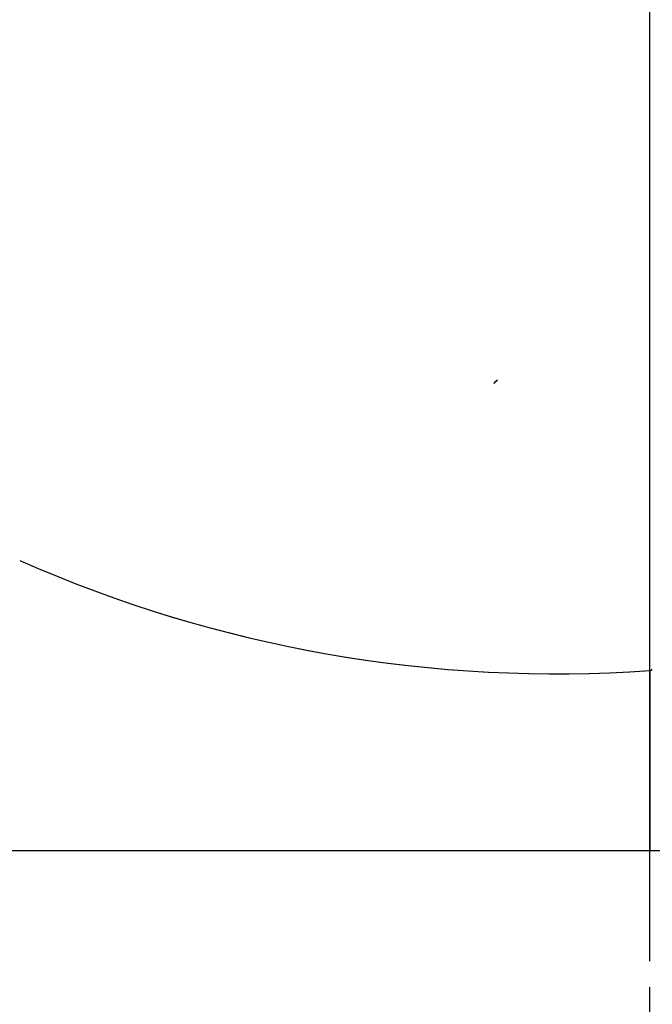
# Model space of a CAD drawing. Header units: inches. Extents: x 0.7 to 43.6, y 0.3 to 38.8.
# Tile 9 of 97: x 7.4 to 9.8, y 23.5 to 27.3. Entities that reach past the tile are written whole.
import ezdxf

# ---------------------------------------------------------------- set-up
doc = ezdxf.new("R2010")
doc.units = ezdxf.units.IN
doc.header["$MEASUREMENT"] = 0
doc.linetypes.add('CENTERX2', pattern=[0.8, 0.5, -0.1, 0.1, -0.1])
doc.layers.add('SID-M-S', color=90, linetype='Continuous')

msp = doc.modelspace()

# ---------------------------------------------------------------- linework, layer by layer
at = {"color": 7, "linetype": 'Continuous'}
for p, q in [((9.790459, 24.081229), (9.790459, 31.331229)), ((9.790459, 24.081229), (9.790459, 31.331229)), ((3.852959, 24.081229), (9.790459, 24.081229)), ((9.790459, 24.081229), (15.727959, 24.081229))]:
    msp.add_line(p, q, dxfattribs=at)
at = {"color": 7, "linetype": 'CENTERX2'}
msp.add_line((9.790459, 20.456229), (9.790459, 27.706229), dxfattribs=at)
at = {"color": 7, "linetype": 'Continuous'}
for centre, radius, start, end in [((9.433944, 29.865947), 5.106655, 246.170522, 274.017766), ((9.791045, 24.781817), 0.01, 274.017766, 329.83355)]:
    msp.add_arc(centre, radius, start, end, dxfattribs=at)
at = {"layer": 'SID-M-S'}
for p, q in [((9.192764, 25.874168), (9.194412, 25.878408)), ((9.192764, 25.874168), (9.194412, 25.878408)), ((9.205937, 25.887567), (9.194412, 25.878408)), ((9.205937, 25.887567), (9.194412, 25.878408)), ((9.790459, 24.771751), (9.790459, 24.081229)), ((9.790459, 24.081229), (9.790459, 24.771751)), ((3.852959, 24.081229), (9.790459, 24.081229)), ((9.790459, 24.081229), (10.902959, 24.081229))]:
    msp.add_line(p, q, dxfattribs=at)
at = {"layer": 'SID-M-S', "flags": 128}
msp.add_lwpolyline([(9.791745, 24.771842), (9.791585, 24.77183), (9.791424, 24.771819), (9.791263, 24.771808), (9.791102, 24.771796), (9.790941, 24.771785), (9.790781, 24.771774), (9.79062, 24.771763), (9.790459, 24.771751)], dxfattribs=at)
at = {"layer": 'SID-M-S'}
for centre, radius, start, end in [((9.433944, 29.865947), 5.106655, 246.170522, 274.017766), ((9.433944, 29.865947), 5.106655, 246.170522, 274.003296), ((9.433944, 29.865947), 5.106655, 246.170522, 274.017766), ((9.791045, 24.781817), 0.01, 274.017766, 329.83355), ((9.791045, 24.781817), 0.01, 274.017766, 329.83355), ((9.791045, 24.781817), 0.01, 274.017766, 329.83355)]:
    msp.add_arc(centre, radius, start, end, dxfattribs=at)
msp.add_open_spline([(9.205937, 25.887568), (9.203928, 25.885914), (9.200133, 25.882788), (9.195061, 25.878769), (9.193384, 25.875421), (9.192758, 25.87417)], degree=3, knots=[0, 0, 0, 0, 0.41324802, 0.78086702, 1, 1, 1, 1], dxfattribs=at)
msp.add_open_spline([(9.205937, 25.887568), (9.203928, 25.885914), (9.200133, 25.882788), (9.195061, 25.878769), (9.193384, 25.875421), (9.192758, 25.87417)], degree=3, knots=[0, 0, 0, 0, 0.41324802, 0.78086702, 1, 1, 1, 1], dxfattribs=at)

doc.saveas('drawing.dxf')
